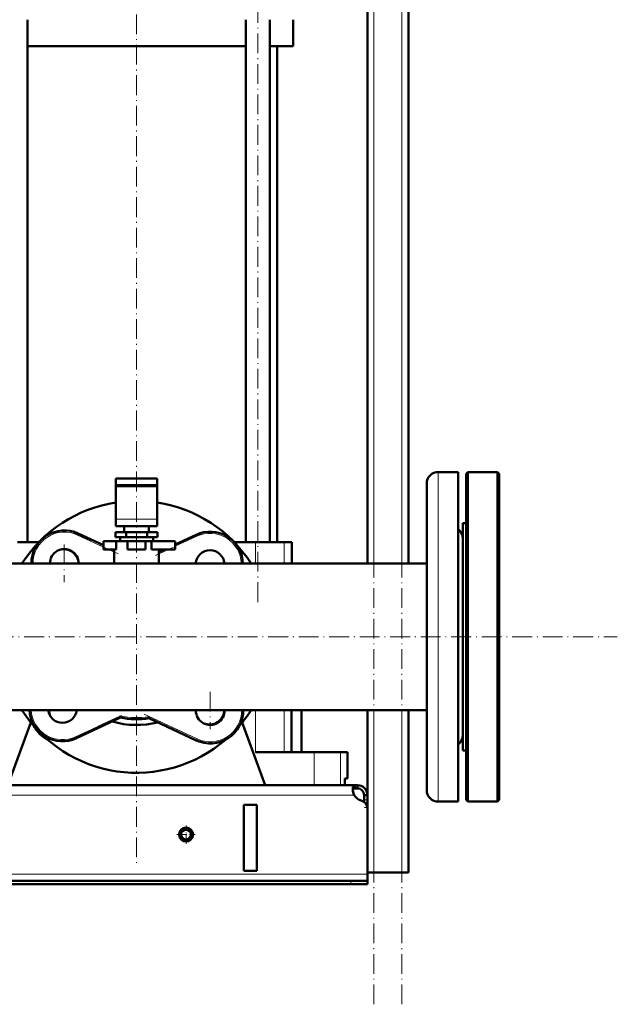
# Model space of a CAD drawing. Extents: x -1595 to 1972, y -1684 to 713.
# Tile 41 of 60: x 241 to 603, y -488 to 110. Entities that reach past the tile are written whole.
import ezdxf

# ---------------------------------------------------------------- set-up
doc = ezdxf.new("R2010")
doc.units = 0
doc.linetypes.add('DASHDOT', pattern=[18.5, 12, -3, 0.5, -3])

msp = doc.modelspace()

# ---------------------------------------------------------------- linework, layer by layer
at = {"color": 7, "linetype": 'DASHDOT', "lineweight": 18}
for p, q in [((455.57, -487.85), (455.57, 472.15)), ((472.57, -487.85), (472.57, 472.15)), ((385.1, -243.75), (385.1, 193.05)), ((311.57, 186.9), (311.57, -404.1)), ((300.33, -214.5), (273.18, -201.84)), ((350.8, -202.57), (322.73, -215.66)), ((267.76, -208.9), (267.76, -231.65)), ((279.13, -220.28), (256.38, -220.28)), ((-256.04, -264.85), (603.17, -264.85)), ((356.27, -298.19), (356.27, -320.94)), ((367.65, -309.56), (344.9, -309.56)), ((271.54, -326.94), (304.59, -311.52)), ((316.16, -311.82), (351.54, -328.32))]:
    msp.add_line(p, q, dxfattribs=at)
at = {"color": 7, "lineweight": 18}
for p, q in [((472.57, -220.4), (472.57, 392.15)), ((455.57, -220.4), (455.57, 307.05)), ((494.57, -164.85), (494.57, -216.91)), ((299.07, -173.92), (324.07, -173.92)), ((299.07, -193.36), (324.07, -193.36)), ((276.21, -202.15), (275.79, -203.06)), ((291.57, -210.41), (275.79, -203.06)), ((347.69, -202.92), (348.11, -203.82)), ((348.11, -203.82), (335.07, -209.91)), ((383.81, -207.35), (383.81, -220.4)), ((401.18, -207.35), (401.18, -220.4)), ((298.07, -213.44), (294.65, -211.85)), ((330.9, -211.85), (325.07, -214.57)), ((494.57, -216.91), (494.57, -364.85)), ((383.81, -309.3), (383.81, -334.85)), ((401.18, -309.3), (401.18, -334.85)), ((455.57, -407.85), (455.57, -309.3)), ((472.57, -407.85), (472.57, -309.3)), ((274.64, -325.49), (301.73, -312.86)), ((319.23, -313.25), (348.24, -326.78)), ((274.64, -325.49), (275.06, -326.4)), ((348.24, -326.78), (347.82, -327.69)), ((419.32, -334.85), (419.32, -354.85)), ((435.36, -334.85), (435.36, -354.85)), ((443.54, -360.85), (-140.41, -360.85)), ((451.57, -363.84), (449.57, -363.84)), ((451.57, -368.37), (451.51, -368.37)), ((451.57, -408.85), (-148.43, -408.85)), ((441.57, -412.85), (441.57, -414.85))]:
    msp.add_line(p, q, dxfattribs=at)
at = {"color": 7, "lineweight": 50}
for p, q in [((451.57, -220.4), (451.57, 307.05)), ((476.57, -220.4), (476.57, 222.15)), ((245.33, -207.35), (245.33, 109.65)), ((377.8, -207.35), (377.8, 109.65)), ((392.4, -207.35), (392.4, 109.65)), ((406.57, 93.65), (406.57, 109.65)), ((311.57, 93.65), (245.33, 93.65)), ((377.8, 93.65), (311.57, 93.65)), ((406.57, 93.65), (392.4, 93.65)), ((396.92, -207.35), (396.92, 93.65)), ((506.57, -164.85), (494.57, -164.85)), ((506.57, -164.85), (494.57, -164.85)), ((506.57, -164.85), (506.57, -216.91)), ((511.57, -165.85), (512.57, -164.85)), ((511.57, -264.85), (511.57, -165.85)), ((512.57, -264.85), (512.57, -164.85)), ((512.57, -164.85), (530.57, -164.85)), ((530.57, -264.85), (530.57, -164.85)), ((531.57, -165.85), (530.57, -164.85)), ((531.57, -264.85), (531.57, -165.85)), ((299.07, -168.75), (299.07, -172.75)), ((311.57, -168.75), (299.07, -168.75)), ((299.07, -173.92), (299.07, -172.75)), ((311.57, -172.75), (299.07, -172.75)), ((324.07, -168.75), (311.57, -168.75)), ((324.07, -172.75), (311.57, -172.75)), ((324.07, -168.75), (324.07, -172.75)), ((324.07, -173.92), (324.07, -172.75)), ((487.57, -171.85), (487.57, -220.27)), ((299.07, -193.36), (299.07, -173.92)), ((324.07, -193.36), (324.07, -173.92)), ((299.07, -193.36), (299.07, -197.75)), ((324.07, -193.36), (324.07, -197.75)), ((509.57, -195.85), (511.57, -195.85)), ((509.57, -204.3), (509.57, -195.85)), ((509.57, -195.85), (511.57, -195.85)), ((276.21, -202.15), (291.57, -209.31)), ((305.21, -201.35), (298.86, -201.35)), ((298.86, -204.35), (298.86, -201.35)), ((299.07, -197.75), (324.07, -197.75)), ((304.07, -201.35), (304.07, -197.75)), ((317.92, -201.35), (305.21, -201.35)), ((305.21, -204.35), (305.21, -201.35)), ((324.27, -201.35), (317.92, -201.35)), ((317.92, -204.35), (317.92, -201.35)), ((319.07, -197.75), (319.07, -201.35)), ((324.27, -204.35), (324.27, -201.35)), ((335.07, -208.8), (347.69, -202.92)), ((252.4, -207.35), (239.32, -207.35)), ((291.57, -206.85), (299.24, -206.85)), ((291.57, -211.85), (291.57, -206.85)), ((305.21, -204.35), (298.86, -204.35)), ((306.07, -206.85), (299.24, -206.85)), ((299.24, -211.85), (299.24, -206.85)), ((301.57, -204.35), (301.57, -206.85)), ((301.57, -206.85), (311.57, -206.85)), ((317.92, -204.35), (305.21, -204.35)), ((306.07, -206.85), (317.07, -206.85)), ((306.07, -211.85), (306.07, -206.85)), ((311.57, -206.85), (321.57, -206.85)), ((320.63, -206.85), (317.07, -206.85)), ((317.07, -211.85), (317.07, -206.85)), ((324.27, -204.35), (317.92, -204.35)), ((320.63, -211.85), (320.63, -206.85)), ((320.63, -206.85), (335.07, -206.85)), ((321.57, -204.35), (321.57, -206.85)), ((335.07, -211.85), (335.07, -206.85)), ((383.81, -207.35), (370.73, -207.35)), ((401.18, -207.35), (383.81, -207.35)), ((405.82, -207.35), (401.18, -207.35)), ((405.82, -207.35), (405.82, -220.4)), ((509.57, -333.85), (509.57, -204.3)), ((291.57, -211.85), (299.24, -211.85)), ((297.02, -211.85), (298.07, -212.34)), ((298.07, -211.85), (298.07, -220.4)), ((306.07, -211.85), (317.07, -211.85)), ((320.63, -211.85), (335.07, -211.85)), ((325.07, -220.4), (325.07, -211.85)), ((325.07, -213.47), (328.53, -211.85)), ((487.57, -220.4), (165.02, -220.4)), ((405.81, -220.4), (451.56, -220.4)), ((476.56, -220.4), (487.57, -220.4)), ((487.57, -220.27), (487.57, -357.85)), ((506.57, -216.91), (506.57, -364.85)), ((511.57, -363.85), (511.57, -264.85)), ((512.57, -364.85), (512.57, -264.85)), ((530.57, -364.85), (530.57, -264.85)), ((531.57, -363.85), (531.57, -264.85)), ((487.57, -309.3), (-184.43, -309.3)), ((405.46, -309.3), (405.46, -334.85)), ((411.57, -334.85), (411.57, -309.3)), ((451.57, -369.1), (451.57, -309.3)), ((476.57, -407.85), (476.57, -309.3)), ((301.86, -313.9), (275.06, -326.4)), ((301.86, -313.9), (301.73, -312.86)), ((319.08, -314.28), (319.23, -313.25)), ((347.82, -327.69), (319.08, -314.28)), ((233.57, -354.85), (247.5, -316.84)), ((375.63, -316.84), (389.57, -354.85)), ((509.57, -333.85), (511.57, -333.85)), ((383.81, -334.85), (419.32, -334.85)), ((411.57, -334.85), (414.79, -334.85)), ((419.32, -334.85), (435.36, -334.85)), ((435.36, -334.85), (439.42, -334.85)), ((439.42, -350.85), (439.42, -334.85)), ((437.85, -354.85), (437.85, -350.85)), ((439.42, -350.85), (437.85, -350.85)), ((437.85, -350.85), (437.85, -354.85)), ((444.03, -354.85), (-140.9, -354.85)), ((419.32, -354.85), (389.57, -354.85)), ((435.36, -354.85), (419.32, -354.85)), ((437.85, -354.85), (435.36, -354.85)), ((444.03, -354.85), (444.03, -356.85)), ((445.57, -354.85), (444.03, -354.85)), ((445.57, -356.85), (444.03, -356.85)), ((445.57, -354.85), (445.57, -356.85)), ((449.57, -360.85), (449.57, -363.84)), ((451.57, -360.85), (449.57, -360.85)), ((449.57, -363.84), (449.57, -365.1)), ((451.57, -360.85), (451.57, -363.84)), ((451.57, -363.84), (451.57, -368.37)), ((511.57, -363.85), (512.57, -364.85)), ((531.57, -363.85), (530.57, -364.85)), ((384.57, -366.85), (376.57, -366.85)), ((376.57, -366.85), (376.57, -406.85)), ((384.57, -366.85), (384.57, -406.85)), ((451.57, -368.37), (451.57, -407.85)), ((451.57, -369.1), (451.57, -408.85)), ((506.57, -364.85), (494.57, -364.85)), ((512.57, -364.85), (530.57, -364.85)), ((384.57, -406.85), (376.57, -406.85)), ((455.57, -407.85), (451.57, -407.85)), ((451.57, -408.85), (451.57, -412.85)), ((472.57, -407.85), (455.57, -407.85)), ((476.57, -407.85), (472.57, -407.85)), ((441.57, -412.85), (-138.43, -412.85)), ((-138.43, -414.85), (441.57, -414.85)), ((441.57, -412.85), (451.57, -412.85)), ((441.57, -414.85), (451.57, -414.85)), ((451.57, -412.85), (451.57, -414.85))]:
    msp.add_line(p, q, dxfattribs=at)
at = {"color": 7, "linetype": 'DASHDOT', "lineweight": 18, "ltscale": 0.060001}
msp.add_line((451.77, -368.37), (449.37, -368.37), dxfattribs=at)
at = {"color": 7, "linetype": 'DASHDOT', "lineweight": 18, "ltscale": 0.27625}
for p, q in [((341.57, -379.33), (341.57, -390.38)), ((347.09, -384.85), (336.04, -384.85))]:
    msp.add_line(p, q, dxfattribs=at)
at = {"color": 7, "linetype": 'DASHDOT', "lineweight": 18, "ltscale": 0.060015}
msp.add_line((441.57, -412.65), (441.57, -415.05), dxfattribs=at)
at = {"color": 7, "lineweight": 50}
for points in [[(444.03, -354.85), (443.78, -354.87), (443.55, -354.93), (443.28, -355.07), (443.07, -355.3), (442.9, -355.61), (442.81, -355.89), (442.74, -356.22), (442.69, -356.97)], [(442.69, -356.97), (442.74, -357.88), (442.91, -358.86), (443.17, -359.86), (443.54, -360.85)], [(444.03, -356.85), (443.72, -356.87), (443.46, -356.93), (443.16, -357.08), (442.93, -357.3), (442.78, -357.61), (442.73, -357.79)]]:
    msp.add_lwpolyline(points, dxfattribs=at)
for radius in [4.25, 4, 3]:
    msp.add_circle((341.57, -384.85), radius, dxfattribs=at)
for centre, radius, start, end in [((494.57, -171.85), 7, 90, 180.00001), ((494.57, -171.85), 7, 90, 180.00001), ((311.57, -264.85), 82.5, 98.71479, 147.39898), ((311.57, -264.85), 82.5, 32.60102, 81.28531), ((267.76, -220.28), 20, 65, 180.36374), ((356.14, -221.04), 20, 1.83848, 115), ((502.57, -205.35), 7, 0.48689, 55.15621), ((502.57, -205.35), 7, 0, 55.1501), ((267.76, -220.28), 8.75, 359.16857, 180.83143), ((267.37, -220.66), 9, 1.62774, 105.81638), ((311.57, -264.85), 53.5, 74.80273, 75.38423), ((356.14, -221.04), 8.75, 4.20529, 175.79471), ((355.76, -220.66), 9, 1.62774, 15.8154), ((311.57, -264.85), 82.5, 212.60131, 310.75654), ((266.61, -308.27), 20, 182.95577, 295), ((266.61, -308.27), 8.75, 186.76878, 353.23122), ((267.37, -309.05), 9, 181.62996, 207.8137), ((356.27, -309.56), 8.75, 178.30404, 180.00001), ((356.27, -309.56), 8.75, 180.00001, 1.69595), ((356.27, -309.56), 20, 245, 0.74189), ((355.76, -309.05), 9, 247.26896, 358.37003), ((311.57, -264.85), 82.5, 319.24343, 327.39869), ((311.57, -264.85), 53.5, 253.95858, 283.91818), ((311.57, -264.85), 50, 258.8069, 278.6429), ((266.86, -309.56), 20, 207.22912, 242.76758), ((502.57, -324.35), 7, 304.84379, 359.48558), ((502.57, -324.35), 7, 304.8499, 360), ((453.53, -356.6), 10.86, 186.32188, 203.06658), ((445.57, -360.85), 6, 360, 90), ((445.57, -360.85), 4, 360, 90), ((494.57, -357.85), 7, 179.99999, 270), ((449.69, -357.51), 7, 208.48702, 254.9151), ((446.57, -369.1), 5, 360, 74.9151)]:
    msp.add_arc(centre, radius, start, end, dxfattribs=at)
at = {"color": 7, "lineweight": 18}
for centre, radius, start, end in [((267.76, -220.28), 19, 65, 180.38288), ((356.14, -221.04), 19, 1.93528, 115), ((266.61, -308.27), 19, 183.11149, 295), ((356.27, -309.56), 19, 245, 0.78094), ((311.57, -264.85), 49, 258.42652, 278.99479)]:
    msp.add_arc(centre, radius, start, end, dxfattribs=at)

doc.saveas('drawing.dxf')
